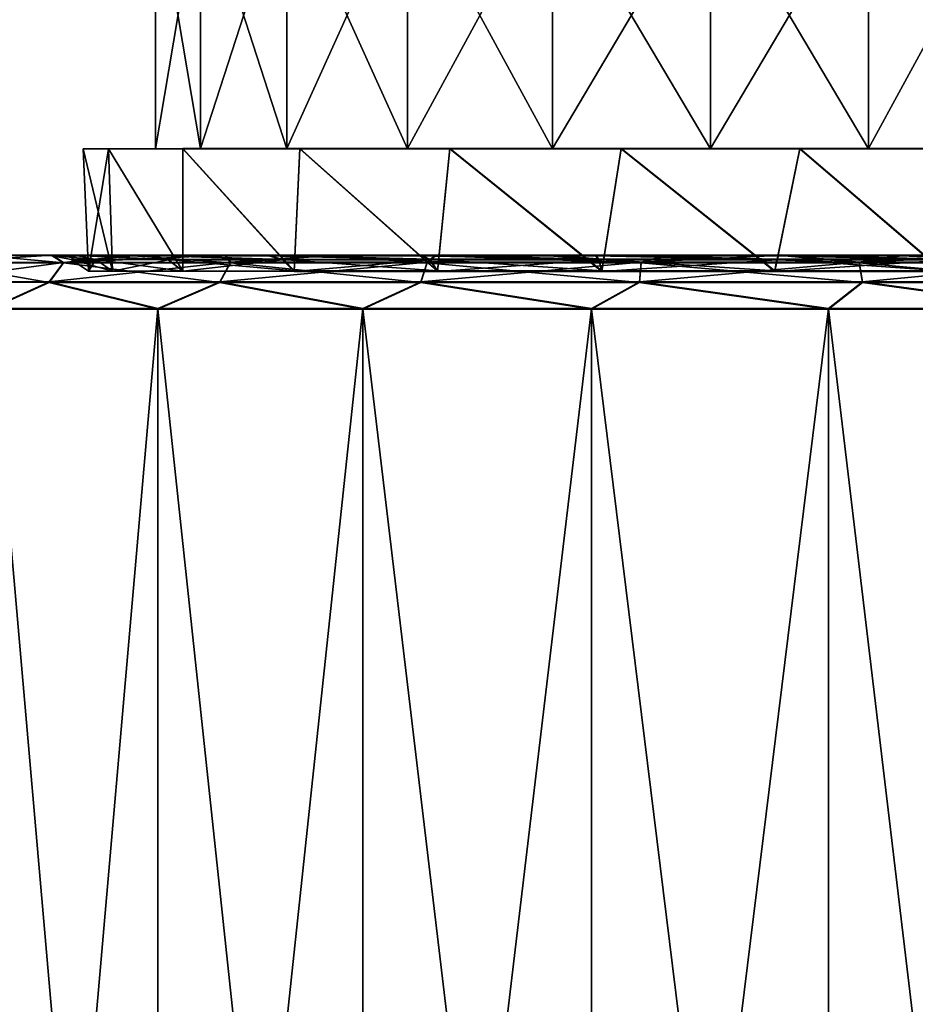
# Model space of a CAD drawing. Header units: millimetres. Extents: x -144 to 364, y -408 to 1133.
# Tile 208 of 256: x 45 to 61, y 388 to 406. Entities that reach past the tile are written whole.
import ezdxf

# ---------------------------------------------------------------- set-up
doc = ezdxf.new("R2010")
doc.units = ezdxf.units.MM
doc.header["$LTSCALE"] = 41.718519
for name, color, linetype in [('442', 7, 'CONTINUOUS'), ('443', 7, 'CONTINUOUS'), ('449', 7, 'CONTINUOUS'), ('452', 7, 'CONTINUOUS'), ('616', 7, 'CONTINUOUS'), ('617', 7, 'CONTINUOUS'), ('618', 7, 'CONTINUOUS'), ('655', 7, 'CONTINUOUS'), ('658', 7, 'CONTINUOUS')]:
    doc.layers.add(name, color=color, linetype=linetype)

msp = doc.modelspace()

# ---------------------------------------------------------------- linework, layer by layer
at = {"layer": '442', "color": 7, "linetype": 'CONTINUOUS', "true_color": 0xaaaaaa}
for points in [[(45.098, 402, 0.008), (45.576, 402.001, -3.397), (41.457, 402, 0.008), (45.098, 402, 0.008)], [(41.457, 402, 0.008), (45.576, 402.001, -3.397), (41.609, 402.001, -2.196), (41.457, 402, 0.008)], [(41.609, 401.999, 2.211), (45.098, 402, 0.008), (41.457, 402, 0.008), (41.609, 401.999, 2.211)], [(41.609, 402.001, -2.196), (45.576, 402.001, -3.397), (42.063, 402.002, -4.357), (41.609, 402.001, -2.196)], [(45.576, 401.999, 3.412), (45.098, 402, 0.008), (41.609, 401.999, 2.211), (45.576, 401.999, 3.412)], [(42.063, 401.998, 4.372), (45.576, 401.999, 3.412), (41.609, 401.999, 2.211), (42.063, 401.998, 4.372)], [(45.576, 402.001, -3.397), (46.974, 402.003, -6.538), (42.063, 402.002, -4.357), (45.576, 402.001, -3.397)], [(42.063, 402.002, -4.357), (46.974, 402.003, -6.538), (42.811, 402.003, -6.435), (42.063, 402.002, -4.357)], [(42.811, 401.997, 6.45), (45.576, 401.999, 3.412), (42.063, 401.998, 4.372), (42.811, 401.997, 6.45)], [(42.811, 402.003, -6.435), (46.974, 402.003, -6.538), (43.838, 402.003, -8.39), (42.811, 402.003, -6.435)], [(46.974, 401.997, 6.553), (45.576, 401.999, 3.412), (42.811, 401.997, 6.45), (46.974, 401.997, 6.553)], [(43.838, 401.997, 8.405), (46.974, 401.997, 6.553), (42.811, 401.997, 6.45), (43.838, 401.997, 8.405)], [(46.974, 402.003, -6.538), (49.182, 402.004, -9.173), (43.838, 402.003, -8.39), (46.974, 402.003, -6.538)], [(43.838, 402.003, -8.39), (49.182, 402.004, -9.173), (45.124, 402.004, -10.185), (43.838, 402.003, -8.39)], [(49.182, 401.996, 9.188), (46.974, 401.997, 6.553), (43.838, 401.997, 8.405), (49.182, 401.996, 9.188)], [(45.124, 401.996, 10.2), (49.182, 401.996, 9.188), (43.838, 401.997, 8.405), (45.124, 401.996, 10.2)], [(45.124, 402.004, -10.185), (52.031, 402.004, -11.097), (46.645, 402.005, -11.786), (45.124, 402.004, -10.185)], [(49.182, 402.004, -9.173), (52.031, 402.004, -11.097), (45.124, 402.004, -10.185), (49.182, 402.004, -9.173)], [(52.031, 401.996, 11.112), (49.182, 401.996, 9.188), (45.124, 401.996, 10.2), (52.031, 401.996, 11.112)], [(46.645, 401.995, 11.801), (52.031, 401.996, 11.112), (45.124, 401.996, 10.2), (46.645, 401.995, 11.801)], [(52.031, 402.004, -11.097), (55.3, 402.005, -12.162), (46.645, 402.005, -11.786), (52.031, 402.004, -11.097)], [(46.645, 402.005, -11.786), (55.3, 402.005, -12.162), (67.003, 402.005, -12.832), (46.645, 402.005, -11.786)], [(48.372, 402.005, -13.163), (46.645, 402.005, -11.786), (67.003, 402.005, -12.832), (48.372, 402.005, -13.163)], [(55.3, 401.995, 12.177), (52.031, 401.996, 11.112), (46.645, 401.995, 11.801), (55.3, 401.995, 12.177)], [(48.372, 401.995, 13.178), (55.3, 401.995, 12.177), (46.645, 401.995, 11.801), (48.372, 401.995, 13.178)], [(50.272, 402.006, -14.288), (48.372, 402.005, -13.163), (65.144, 402.006, -14.025), (50.272, 402.006, -14.288)], [(65.144, 402.006, -14.025), (48.372, 402.005, -13.163), (67.003, 402.005, -12.832), (65.144, 402.006, -14.025)], [(58.736, 401.995, 12.3), (55.3, 401.995, 12.177), (48.372, 401.995, 13.178), (58.736, 401.995, 12.3)], [(67.003, 401.995, 12.847), (58.736, 401.995, 12.3), (48.372, 401.995, 13.178), (67.003, 401.995, 12.847)], [(65.144, 401.994, 14.04), (67.003, 401.995, 12.847), (48.372, 401.995, 13.178), (65.144, 401.994, 14.04)], [(50.272, 401.994, 14.303), (65.144, 401.994, 14.04), (48.372, 401.995, 13.178), (50.272, 401.994, 14.303)], [(52.308, 402.006, -15.142), (50.272, 402.006, -14.288), (63.139, 402.006, -14.949), (52.308, 402.006, -15.142)], [(63.139, 402.006, -14.949), (50.272, 402.006, -14.288), (65.144, 402.006, -14.025), (63.139, 402.006, -14.949)], [(63.139, 401.994, 14.965), (65.144, 401.994, 14.04), (50.272, 401.994, 14.303), (63.139, 401.994, 14.965)], [(52.308, 401.994, 15.157), (63.139, 401.994, 14.965), (50.272, 401.994, 14.303), (52.308, 401.994, 15.157)], [(54.443, 402.006, -15.706), (52.308, 402.006, -15.142), (61.025, 402.006, -15.589), (54.443, 402.006, -15.706)], [(61.025, 402.006, -15.589), (52.308, 402.006, -15.142), (63.139, 402.006, -14.949), (61.025, 402.006, -15.589)], [(61.025, 401.994, 15.604), (63.139, 401.994, 14.965), (52.308, 401.994, 15.157), (61.025, 401.994, 15.604)], [(54.443, 401.994, 15.721), (61.025, 401.994, 15.604), (52.308, 401.994, 15.157), (54.443, 401.994, 15.721)], [(56.636, 402.006, -15.971), (54.443, 402.006, -15.706), (58.844, 402.006, -15.932), (56.636, 402.006, -15.971)], [(58.844, 402.006, -15.932), (54.443, 402.006, -15.706), (61.025, 402.006, -15.589), (58.844, 402.006, -15.932)], [(58.844, 401.994, 15.947), (61.025, 401.994, 15.604), (54.443, 401.994, 15.721), (58.844, 401.994, 15.947)], [(56.636, 401.994, 15.986), (58.844, 401.994, 15.947), (54.443, 401.994, 15.721), (56.636, 401.994, 15.986)], [(55.3, 402.005, -12.162), (58.736, 402.005, -12.285), (67.003, 402.005, -12.832), (55.3, 402.005, -12.162)], [(58.736, 402.005, -12.285), (62.073, 402.005, -11.457), (67.003, 402.005, -12.832), (58.736, 402.005, -12.285)], [(62.073, 401.995, 11.472), (58.736, 401.995, 12.3), (68.68, 401.995, 11.411), (62.073, 401.995, 11.472)], [(68.68, 401.995, 11.411), (58.736, 401.995, 12.3), (67.003, 401.995, 12.847), (68.68, 401.995, 11.411)]]:
    msp.add_3dface(points, dxfattribs=at)
at = {"layer": '443', "color": 7, "linetype": 'CONTINUOUS', "true_color": 0xaaaaaa}
for points in [[(47.104, 365.005, -13.491), (43.968, 365.004, -10.353), (47.104, 401.005, -13.477), (47.104, 365.005, -13.491)], [(47.104, 401.005, -13.477), (43.968, 365.004, -10.353), (43.968, 401.004, -10.339), (47.104, 401.005, -13.477)], [(43.968, 364.996, 10.339), (47.104, 364.995, 13.477), (43.968, 400.996, 10.353), (43.968, 364.996, 10.339)], [(43.968, 400.996, 10.353), (47.104, 364.995, 13.477), (47.104, 400.995, 13.491), (43.968, 400.996, 10.353)], [(50.945, 365.006, -15.711), (47.104, 365.005, -13.491), (50.945, 401.006, -15.696), (50.945, 365.006, -15.711)], [(50.945, 401.006, -15.696), (47.104, 365.005, -13.491), (47.104, 401.005, -13.477), (50.945, 401.006, -15.696)], [(47.104, 364.995, 13.477), (50.945, 364.994, 15.696), (47.104, 400.995, 13.491), (47.104, 364.995, 13.477)], [(47.104, 400.995, 13.491), (50.945, 364.994, 15.696), (50.945, 400.994, 15.711), (47.104, 400.995, 13.491)], [(55.23, 365.007, -16.861), (50.945, 365.006, -15.711), (55.23, 401.007, -16.846), (55.23, 365.007, -16.861)], [(55.23, 401.007, -16.846), (50.945, 365.006, -15.711), (50.945, 401.006, -15.696), (55.23, 401.007, -16.846)], [(50.945, 364.994, 15.696), (55.23, 364.993, 16.846), (50.945, 400.994, 15.711), (50.945, 364.994, 15.696)], [(50.945, 400.994, 15.711), (55.23, 364.993, 16.846), (55.23, 400.993, 16.861), (50.945, 400.994, 15.711)], [(59.667, 365.007, -16.863), (55.23, 365.007, -16.861), (59.667, 401.007, -16.849), (59.667, 365.007, -16.863)], [(59.667, 401.007, -16.849), (55.23, 365.007, -16.861), (55.23, 401.007, -16.846), (59.667, 401.007, -16.849)], [(55.23, 364.993, 16.846), (59.667, 364.993, 16.849), (55.23, 400.993, 16.861), (55.23, 364.993, 16.846)], [(55.23, 400.993, 16.861), (59.667, 364.993, 16.849), (59.667, 400.993, 16.863), (55.23, 400.993, 16.861)], [(63.953, 401.006, -15.703), (59.667, 365.007, -16.863), (59.667, 401.007, -16.849), (63.953, 401.006, -15.703)], [(63.953, 365.006, -15.717), (59.667, 365.007, -16.863), (63.953, 401.006, -15.703), (63.953, 365.006, -15.717)], [(59.667, 400.993, 16.863), (63.953, 364.994, 15.703), (63.953, 400.994, 15.717), (59.667, 400.993, 16.863)], [(59.667, 364.993, 16.849), (63.953, 364.994, 15.703), (59.667, 400.993, 16.863), (59.667, 364.993, 16.849)]]:
    msp.add_3dface(points, dxfattribs=at)
at = {"layer": '449', "color": 7, "linetype": 'CONTINUOUS', "true_color": 0xaaaaaa}
for points in [[(43.838, 402.003, -8.39), (45.124, 402.004, -10.185), (42.955, 401.869, -7.863), (43.838, 402.003, -8.39)], [(42.955, 401.869, -7.863), (45.124, 402.004, -10.185), (45.338, 401.871, -11.19), (42.955, 401.869, -7.863)], [(45.338, 401.862, 11.205), (43.838, 401.997, 8.405), (42.955, 401.863, 7.878), (45.338, 401.862, 11.205)], [(45.124, 401.996, 10.2), (43.838, 401.997, 8.405), (45.338, 401.862, 11.205), (45.124, 401.996, 10.2)], [(45.124, 402.004, -10.185), (46.645, 402.005, -11.786), (45.338, 401.871, -11.19), (45.124, 402.004, -10.185)], [(46.645, 401.995, 11.801), (45.124, 401.996, 10.2), (45.338, 401.862, 11.205), (46.645, 401.995, 11.801)], [(46.645, 402.005, -11.786), (48.372, 402.005, -13.163), (45.338, 401.871, -11.19), (46.645, 402.005, -11.786)], [(45.338, 401.871, -11.19), (48.372, 402.005, -13.163), (48.466, 401.872, -13.827), (45.338, 401.871, -11.19)], [(48.466, 401.861, 13.842), (46.645, 401.995, 11.801), (45.338, 401.862, 11.205), (48.466, 401.861, 13.842)], [(48.372, 401.995, 13.178), (46.645, 401.995, 11.801), (48.466, 401.861, 13.842), (48.372, 401.995, 13.178)], [(48.372, 402.005, -13.163), (50.272, 402.006, -14.288), (48.466, 401.872, -13.827), (48.372, 402.005, -13.163)], [(50.272, 401.994, 14.303), (48.372, 401.995, 13.178), (48.466, 401.861, 13.842), (50.272, 401.994, 14.303)], [(48.466, 401.872, -13.827), (50.272, 402.006, -14.288), (52.147, 401.873, -15.614), (48.466, 401.872, -13.827)], [(52.147, 401.86, 15.629), (50.272, 401.994, 14.303), (48.466, 401.861, 13.842), (52.147, 401.86, 15.629)], [(50.272, 402.006, -14.288), (52.308, 402.006, -15.142), (52.147, 401.873, -15.614), (50.272, 402.006, -14.288)], [(52.308, 401.994, 15.157), (50.272, 401.994, 14.303), (52.147, 401.86, 15.629), (52.308, 401.994, 15.157)], [(52.308, 402.006, -15.142), (54.443, 402.006, -15.706), (52.147, 401.873, -15.614), (52.308, 402.006, -15.142)], [(52.147, 401.873, -15.614), (54.443, 402.006, -15.706), (56.155, 401.873, -16.441), (52.147, 401.873, -15.614)], [(56.155, 401.86, 16.456), (52.308, 401.994, 15.157), (52.147, 401.86, 15.629), (56.155, 401.86, 16.456)], [(54.443, 401.994, 15.721), (52.308, 401.994, 15.157), (56.155, 401.86, 16.456), (54.443, 401.994, 15.721)], [(54.443, 402.006, -15.706), (56.636, 402.006, -15.971), (56.155, 401.873, -16.441), (54.443, 402.006, -15.706)], [(56.636, 401.994, 15.986), (54.443, 401.994, 15.721), (56.155, 401.86, 16.456), (56.636, 401.994, 15.986)], [(56.636, 402.006, -15.971), (58.844, 402.006, -15.932), (56.155, 401.873, -16.441), (56.636, 402.006, -15.971)], [(56.155, 401.873, -16.441), (58.844, 402.006, -15.932), (60.242, 401.873, -16.255), (56.155, 401.873, -16.441)], [(60.242, 401.86, 16.27), (56.636, 401.994, 15.986), (56.155, 401.86, 16.456), (60.242, 401.86, 16.27)], [(58.844, 401.994, 15.947), (56.636, 401.994, 15.986), (60.242, 401.86, 16.27), (58.844, 401.994, 15.947)], [(58.844, 402.006, -15.932), (61.025, 402.006, -15.589), (60.242, 401.873, -16.255), (58.844, 402.006, -15.932)], [(61.025, 401.994, 15.604), (58.844, 401.994, 15.947), (60.242, 401.86, 16.27), (61.025, 401.994, 15.604)], [(61.025, 402.006, -15.589), (63.139, 402.006, -14.949), (60.242, 401.873, -16.255), (61.025, 402.006, -15.589)], [(60.242, 401.873, -16.255), (63.139, 402.006, -14.949), (64.158, 401.872, -15.07), (60.242, 401.873, -16.255)], [(64.158, 401.86, 15.085), (61.025, 401.994, 15.604), (60.242, 401.86, 16.27), (64.158, 401.86, 15.085)], [(63.139, 401.994, 14.965), (61.025, 401.994, 15.604), (64.158, 401.86, 15.085), (63.139, 401.994, 14.965)], [(42.955, 401.869, -7.863), (45.338, 401.871, -11.19), (42.633, 401.503, -8.038), (42.955, 401.869, -7.863)], [(42.633, 401.503, -8.038), (45.338, 401.871, -11.19), (45.069, 401.505, -11.438), (42.633, 401.503, -8.038)], [(45.069, 401.495, 11.453), (42.955, 401.863, 7.878), (42.633, 401.497, 8.053), (45.069, 401.495, 11.453)], [(45.338, 401.862, 11.205), (42.955, 401.863, 7.878), (45.069, 401.495, 11.453), (45.338, 401.862, 11.205)], [(45.338, 401.871, -11.19), (48.466, 401.872, -13.827), (45.069, 401.505, -11.438), (45.338, 401.871, -11.19)], [(45.069, 401.505, -11.438), (48.466, 401.872, -13.827), (48.266, 401.506, -14.135), (45.069, 401.505, -11.438)], [(48.266, 401.494, 14.15), (45.338, 401.862, 11.205), (45.069, 401.495, 11.453), (48.266, 401.494, 14.15)], [(48.466, 401.861, 13.842), (45.338, 401.862, 11.205), (48.266, 401.494, 14.15), (48.466, 401.861, 13.842)], [(48.466, 401.872, -13.827), (52.147, 401.873, -15.614), (48.266, 401.506, -14.135), (48.466, 401.872, -13.827)], [(48.266, 401.506, -14.135), (52.147, 401.873, -15.614), (52.029, 401.506, -15.961), (48.266, 401.506, -14.135)], [(52.029, 401.494, 15.976), (48.466, 401.861, 13.842), (48.266, 401.494, 14.15), (52.029, 401.494, 15.976)], [(52.147, 401.86, 15.629), (48.466, 401.861, 13.842), (52.029, 401.494, 15.976), (52.147, 401.86, 15.629)], [(52.147, 401.873, -15.614), (56.155, 401.873, -16.441), (52.029, 401.506, -15.961), (52.147, 401.873, -15.614)], [(52.029, 401.506, -15.961), (56.155, 401.873, -16.441), (56.126, 401.507, -16.806), (52.029, 401.506, -15.961)], [(56.126, 401.493, 16.821), (52.147, 401.86, 15.629), (52.029, 401.494, 15.976), (56.126, 401.493, 16.821)], [(56.155, 401.86, 16.456), (52.147, 401.86, 15.629), (56.126, 401.493, 16.821), (56.155, 401.86, 16.456)], [(56.155, 401.873, -16.441), (60.242, 401.873, -16.255), (56.126, 401.507, -16.806), (56.155, 401.873, -16.441)], [(56.126, 401.507, -16.806), (60.242, 401.873, -16.255), (60.304, 401.507, -16.617), (56.126, 401.507, -16.806)], [(60.304, 401.493, 16.631), (56.155, 401.86, 16.456), (56.126, 401.493, 16.821), (60.304, 401.493, 16.631)], [(60.242, 401.86, 16.27), (56.155, 401.86, 16.456), (60.304, 401.493, 16.631), (60.242, 401.86, 16.27)], [(60.242, 401.873, -16.255), (64.158, 401.872, -15.07), (60.304, 401.507, -16.617), (60.242, 401.873, -16.255)], [(64.158, 401.86, 15.085), (60.242, 401.86, 16.27), (64.307, 401.494, 15.419), (64.158, 401.86, 15.085)], [(64.307, 401.494, 15.419), (60.242, 401.86, 16.27), (60.304, 401.493, 16.631), (64.307, 401.494, 15.419)], [(60.304, 401.507, -16.617), (64.158, 401.872, -15.07), (64.307, 401.506, -15.405), (60.304, 401.507, -16.617)], [(43.968, 401.004, -10.339), (42.633, 401.503, -8.038), (45.069, 401.505, -11.438), (43.968, 401.004, -10.339)], [(43.968, 400.996, 10.353), (45.069, 401.495, 11.453), (42.633, 401.497, 8.053), (43.968, 400.996, 10.353)], [(47.104, 401.005, -13.477), (43.968, 401.004, -10.339), (45.069, 401.505, -11.438), (47.104, 401.005, -13.477)], [(43.968, 400.996, 10.353), (47.104, 400.995, 13.491), (45.069, 401.495, 11.453), (43.968, 400.996, 10.353)], [(47.104, 401.005, -13.477), (45.069, 401.505, -11.438), (48.266, 401.506, -14.135), (47.104, 401.005, -13.477)], [(47.104, 400.995, 13.491), (48.266, 401.494, 14.15), (45.069, 401.495, 11.453), (47.104, 400.995, 13.491)], [(50.945, 401.006, -15.696), (47.104, 401.005, -13.477), (48.266, 401.506, -14.135), (50.945, 401.006, -15.696)], [(47.104, 400.995, 13.491), (50.945, 400.994, 15.711), (48.266, 401.494, 14.15), (47.104, 400.995, 13.491)], [(50.945, 401.006, -15.696), (48.266, 401.506, -14.135), (52.029, 401.506, -15.961), (50.945, 401.006, -15.696)], [(50.945, 400.994, 15.711), (52.029, 401.494, 15.976), (48.266, 401.494, 14.15), (50.945, 400.994, 15.711)], [(55.23, 401.007, -16.846), (50.945, 401.006, -15.696), (52.029, 401.506, -15.961), (55.23, 401.007, -16.846)], [(50.945, 400.994, 15.711), (55.23, 400.993, 16.861), (52.029, 401.494, 15.976), (50.945, 400.994, 15.711)], [(55.23, 401.007, -16.846), (52.029, 401.506, -15.961), (56.126, 401.507, -16.806), (55.23, 401.007, -16.846)], [(55.23, 400.993, 16.861), (56.126, 401.493, 16.821), (52.029, 401.494, 15.976), (55.23, 400.993, 16.861)], [(59.667, 401.007, -16.849), (55.23, 401.007, -16.846), (56.126, 401.507, -16.806), (59.667, 401.007, -16.849)], [(55.23, 400.993, 16.861), (59.667, 400.993, 16.863), (56.126, 401.493, 16.821), (55.23, 400.993, 16.861)], [(59.667, 401.007, -16.849), (56.126, 401.507, -16.806), (60.304, 401.507, -16.617), (59.667, 401.007, -16.849)], [(59.667, 400.993, 16.863), (60.304, 401.493, 16.631), (56.126, 401.493, 16.821), (59.667, 400.993, 16.863)], [(63.953, 401.006, -15.703), (59.667, 401.007, -16.849), (60.304, 401.507, -16.617), (63.953, 401.006, -15.703)], [(59.667, 400.993, 16.863), (63.953, 400.994, 15.717), (60.304, 401.493, 16.631), (59.667, 400.993, 16.863)], [(63.953, 401.006, -15.703), (60.304, 401.507, -16.617), (64.307, 401.506, -15.405), (63.953, 401.006, -15.703)], [(63.953, 400.994, 15.717), (64.307, 401.494, 15.419), (60.304, 401.493, 16.631), (63.953, 400.994, 15.717)]]:
    msp.add_3dface(points, dxfattribs=at)
at = {"layer": '452', "color": 7, "linetype": 'CONTINUOUS', "true_color": 0xaaaaaa}
for points in [[(45.576, 402.001, -3.397), (45.098, 402, 0.008), (45.945, 401.925, -3.291), (45.576, 402.001, -3.397)], [(45.098, 402, 0.008), (45.576, 401.999, 3.412), (45.482, 401.923, 0.008), (45.098, 402, 0.008)], [(45.098, 402, 0.008), (45.482, 401.923, 0.008), (45.945, 401.925, -3.291), (45.098, 402, 0.008)], [(45.576, 401.999, 3.412), (45.945, 401.922, 3.306), (45.482, 401.923, 0.008), (45.576, 401.999, 3.412)], [(46.974, 402.003, -6.538), (45.576, 402.001, -3.397), (47.299, 401.926, -6.335), (46.974, 402.003, -6.538)], [(45.576, 402.001, -3.397), (45.945, 401.925, -3.291), (47.299, 401.926, -6.335), (45.576, 402.001, -3.397)], [(45.576, 401.999, 3.412), (46.974, 401.997, 6.553), (47.299, 401.921, 6.35), (45.576, 401.999, 3.412)], [(45.576, 401.999, 3.412), (47.299, 401.921, 6.35), (45.945, 401.922, 3.306), (45.576, 401.999, 3.412)], [(49.182, 402.004, -9.173), (46.974, 402.003, -6.538), (49.439, 401.927, -8.887), (49.182, 402.004, -9.173)], [(46.974, 402.003, -6.538), (47.299, 401.926, -6.335), (49.439, 401.927, -8.887), (46.974, 402.003, -6.538)], [(46.974, 401.997, 6.553), (49.182, 401.996, 9.188), (49.439, 401.92, 8.902), (46.974, 401.997, 6.553)], [(46.974, 401.997, 6.553), (49.439, 401.92, 8.902), (47.299, 401.921, 6.35), (46.974, 401.997, 6.553)], [(52.031, 402.004, -11.097), (49.182, 402.004, -9.173), (52.199, 401.928, -10.752), (52.031, 402.004, -11.097)], [(49.182, 402.004, -9.173), (49.439, 401.927, -8.887), (52.199, 401.928, -10.752), (49.182, 402.004, -9.173)], [(49.182, 401.996, 9.188), (52.031, 401.996, 11.112), (52.199, 401.919, 10.767), (49.182, 401.996, 9.188)], [(49.182, 401.996, 9.188), (52.199, 401.919, 10.767), (49.439, 401.92, 8.902), (49.182, 401.996, 9.188)], [(55.3, 402.005, -12.162), (52.031, 402.004, -11.097), (55.367, 401.928, -11.784), (55.3, 402.005, -12.162)], [(52.031, 402.004, -11.097), (52.199, 401.928, -10.752), (55.367, 401.928, -11.784), (52.031, 402.004, -11.097)], [(52.031, 401.996, 11.112), (55.3, 401.995, 12.177), (55.367, 401.919, 11.799), (52.031, 401.996, 11.112)], [(52.031, 401.996, 11.112), (55.367, 401.919, 11.799), (52.199, 401.919, 10.767), (52.031, 401.996, 11.112)], [(58.736, 402.005, -12.285), (55.3, 402.005, -12.162), (58.696, 401.928, -11.903), (58.736, 402.005, -12.285)], [(55.3, 402.005, -12.162), (55.367, 401.928, -11.784), (58.696, 401.928, -11.903), (55.3, 402.005, -12.162)], [(55.3, 401.995, 12.177), (58.736, 401.995, 12.3), (58.696, 401.919, 11.918), (55.3, 401.995, 12.177)], [(55.3, 401.995, 12.177), (58.696, 401.919, 11.918), (55.367, 401.919, 11.799), (55.3, 401.995, 12.177)], [(58.736, 402.005, -12.285), (58.696, 401.928, -11.903), (61.929, 401.928, -11.101), (58.736, 402.005, -12.285)], [(58.736, 401.995, 12.3), (61.929, 401.919, 11.116), (58.696, 401.919, 11.918), (58.736, 401.995, 12.3)], [(62.073, 402.005, -11.457), (58.736, 402.005, -12.285), (61.929, 401.928, -11.101), (62.073, 402.005, -11.457)], [(58.736, 401.995, 12.3), (62.073, 401.995, 11.472), (61.929, 401.919, 11.116), (58.736, 401.995, 12.3)], [(45.945, 401.925, -3.291), (45.482, 401.923, 0.008), (46.257, 401.707, -3.202), (45.945, 401.925, -3.291)], [(45.945, 401.922, 3.306), (45.807, 401.705, 0.007), (45.482, 401.923, 0.008), (45.945, 401.922, 3.306)], [(45.482, 401.923, 0.008), (45.807, 401.705, 0.007), (46.257, 401.707, -3.202), (45.482, 401.923, 0.008)], [(46.257, 401.704, 3.217), (45.807, 401.705, 0.007), (45.945, 401.922, 3.306), (46.257, 401.704, 3.217)], [(47.299, 401.926, -6.335), (45.945, 401.925, -3.291), (47.575, 401.708, -6.163), (47.299, 401.926, -6.335)], [(47.575, 401.708, -6.163), (45.945, 401.925, -3.291), (46.257, 401.707, -3.202), (47.575, 401.708, -6.163)], [(47.299, 401.921, 6.35), (46.257, 401.704, 3.217), (45.945, 401.922, 3.306), (47.299, 401.921, 6.35)], [(47.575, 401.703, 6.178), (46.257, 401.704, 3.217), (47.299, 401.921, 6.35), (47.575, 401.703, 6.178)], [(49.439, 401.927, -8.887), (47.299, 401.926, -6.335), (49.657, 401.709, -8.646), (49.439, 401.927, -8.887)], [(49.657, 401.709, -8.646), (47.299, 401.926, -6.335), (47.575, 401.708, -6.163), (49.657, 401.709, -8.646)], [(49.439, 401.92, 8.902), (47.575, 401.703, 6.178), (47.299, 401.921, 6.35), (49.439, 401.92, 8.902)], [(49.657, 401.702, 8.661), (47.575, 401.703, 6.178), (49.439, 401.92, 8.902), (49.657, 401.702, 8.661)], [(52.199, 401.928, -10.752), (49.439, 401.927, -8.887), (52.342, 401.71, -10.46), (52.199, 401.928, -10.752)], [(52.342, 401.71, -10.46), (49.439, 401.927, -8.887), (49.657, 401.709, -8.646), (52.342, 401.71, -10.46)], [(52.199, 401.919, 10.767), (49.657, 401.702, 8.661), (49.439, 401.92, 8.902), (52.199, 401.919, 10.767)], [(52.342, 401.701, 10.475), (49.657, 401.702, 8.661), (52.199, 401.919, 10.767), (52.342, 401.701, 10.475)], [(55.367, 401.928, -11.784), (52.199, 401.928, -10.752), (55.423, 401.71, -11.464), (55.367, 401.928, -11.784)], [(55.423, 401.71, -11.464), (52.199, 401.928, -10.752), (52.342, 401.71, -10.46), (55.423, 401.71, -11.464)], [(55.367, 401.919, 11.799), (52.342, 401.701, 10.475), (52.199, 401.919, 10.767), (55.367, 401.919, 11.799)], [(55.423, 401.701, 11.479), (52.342, 401.701, 10.475), (55.367, 401.919, 11.799), (55.423, 401.701, 11.479)], [(58.696, 401.928, -11.903), (55.367, 401.928, -11.784), (58.662, 401.71, -11.58), (58.696, 401.928, -11.903)], [(58.662, 401.71, -11.58), (55.367, 401.928, -11.784), (55.423, 401.71, -11.464), (58.662, 401.71, -11.58)], [(58.696, 401.919, 11.918), (55.423, 401.701, 11.479), (55.367, 401.919, 11.799), (58.696, 401.919, 11.918)], [(58.662, 401.701, 11.595), (55.423, 401.701, 11.479), (58.696, 401.919, 11.918), (58.662, 401.701, 11.595)], [(61.807, 401.71, -10.8), (58.696, 401.928, -11.903), (58.662, 401.71, -11.58), (61.807, 401.71, -10.8)], [(61.807, 401.701, 10.815), (58.662, 401.701, 11.595), (61.929, 401.919, 11.116), (61.807, 401.701, 10.815)], [(61.929, 401.919, 11.116), (58.662, 401.701, 11.595), (58.696, 401.919, 11.918), (61.929, 401.919, 11.116)], [(61.929, 401.928, -11.101), (58.696, 401.928, -11.903), (61.807, 401.71, -10.8), (61.929, 401.928, -11.101)]]:
    msp.add_3dface(points, dxfattribs=at)
at = {"layer": '616', "color": 7, "linetype": 'CONTINUOUS', "true_color": 0xaaaaaa}
for points in [[(46.183, 404.001, -3.302), (45.807, 401.705, 0.007), (45.707, 404, 0.008), (46.183, 404.001, -3.302)], [(46.257, 401.707, -3.202), (45.807, 401.705, 0.007), (46.183, 404.001, -3.302), (46.257, 401.707, -3.202)], [(47.572, 404.003, -6.344), (47.575, 401.708, -6.163), (46.183, 404.001, -3.302), (47.572, 404.003, -6.344)], [(47.575, 401.708, -6.163), (46.257, 401.707, -3.202), (46.183, 404.001, -3.302), (47.575, 401.708, -6.163)], [(49.762, 404.004, -8.872), (49.657, 401.709, -8.646), (47.572, 404.003, -6.344), (49.762, 404.004, -8.872)], [(49.657, 401.709, -8.646), (47.575, 401.708, -6.163), (47.572, 404.003, -6.344), (49.657, 401.709, -8.646)], [(52.342, 401.71, -10.46), (49.657, 401.709, -8.646), (49.762, 404.004, -8.872), (52.342, 401.71, -10.46)], [(52.576, 404.004, -10.68), (52.342, 401.71, -10.46), (49.762, 404.004, -8.872), (52.576, 404.004, -10.68)], [(55.423, 401.71, -11.464), (52.342, 401.71, -10.46), (52.576, 404.004, -10.68), (55.423, 401.71, -11.464)], [(55.785, 404.005, -11.622), (55.423, 401.71, -11.464), (52.576, 404.004, -10.68), (55.785, 404.005, -11.622)], [(58.662, 401.71, -11.58), (55.423, 401.71, -11.464), (55.785, 404.005, -11.622), (58.662, 401.71, -11.58)], [(59.129, 404.005, -11.622), (58.662, 401.71, -11.58), (55.785, 404.005, -11.622), (59.129, 404.005, -11.622)], [(61.807, 401.71, -10.8), (58.662, 401.71, -11.58), (59.129, 404.005, -11.622), (61.807, 401.71, -10.8)], [(62.338, 404.004, -10.68), (61.807, 401.71, -10.8), (59.129, 404.005, -11.622), (62.338, 404.004, -10.68)]]:
    msp.add_3dface(points, dxfattribs=at)
at = {"layer": '617', "color": 7, "linetype": 'CONTINUOUS', "true_color": 0xaaaaaa}
for points in [[(46.183, 404.001, -3.302), (45.707, 404, 0.008), (47.064, 404.001, -1.486), (46.183, 404.001, -3.302)], [(47.064, 404.001, -1.486), (45.707, 404, 0.008), (47.064, 403.999, 1.503), (47.064, 404.001, -1.486)], [(45.707, 404, 0.008), (46.183, 403.999, 3.319), (47.064, 403.999, 1.503), (45.707, 404, 0.008)], [(47.572, 404.003, -6.344), (46.183, 404.001, -3.302), (47.906, 404.002, -4.354), (47.572, 404.003, -6.344)], [(47.906, 404.002, -4.354), (46.183, 404.001, -3.302), (47.064, 404.001, -1.486), (47.906, 404.002, -4.354)], [(46.183, 403.999, 3.319), (47.572, 403.997, 6.361), (47.906, 403.998, 4.37), (46.183, 403.999, 3.319)], [(47.064, 403.999, 1.503), (46.183, 403.999, 3.319), (47.906, 403.998, 4.37), (47.064, 403.999, 1.503)], [(49.762, 404.004, -8.872), (47.572, 404.003, -6.344), (51.78, 404.004, -8.825), (49.762, 404.004, -8.872)], [(51.78, 404.004, -8.825), (47.572, 404.003, -6.344), (49.521, 404.003, -6.868), (51.78, 404.004, -8.825)], [(49.521, 404.003, -6.868), (47.572, 404.003, -6.344), (47.906, 404.002, -4.354), (49.521, 404.003, -6.868)], [(47.906, 403.998, 4.37), (47.572, 403.997, 6.361), (49.521, 403.997, 6.884), (47.906, 403.998, 4.37)], [(47.572, 403.997, 6.361), (49.762, 403.996, 8.888), (49.521, 403.997, 6.884), (47.572, 403.997, 6.361)], [(49.521, 403.997, 6.884), (49.762, 403.996, 8.888), (51.78, 403.996, 8.842), (49.521, 403.997, 6.884)], [(52.576, 404.004, -10.68), (49.762, 404.004, -8.872), (54.499, 404.004, -10.066), (52.576, 404.004, -10.68)], [(54.499, 404.004, -10.066), (49.762, 404.004, -8.872), (51.78, 404.004, -8.825), (54.499, 404.004, -10.066)], [(49.762, 403.996, 8.888), (52.576, 403.996, 10.697), (54.499, 403.996, 10.083), (49.762, 403.996, 8.888)], [(51.78, 403.996, 8.842), (49.762, 403.996, 8.888), (54.499, 403.996, 10.083), (51.78, 403.996, 8.842)], [(62.338, 404.004, -10.68), (59.129, 404.005, -11.622), (52.576, 404.004, -10.68), (62.338, 404.004, -10.68)], [(59.129, 404.005, -11.622), (55.785, 404.005, -11.622), (52.576, 404.004, -10.68), (59.129, 404.005, -11.622)], [(62.338, 404.004, -10.68), (52.576, 404.004, -10.68), (57.457, 404.004, -10.492), (62.338, 404.004, -10.68)], [(57.457, 404.004, -10.492), (52.576, 404.004, -10.68), (54.499, 404.004, -10.066), (57.457, 404.004, -10.492)], [(55.785, 403.995, 11.639), (62.338, 403.996, 10.697), (52.576, 403.996, 10.697), (55.785, 403.995, 11.639)], [(52.576, 403.996, 10.697), (62.338, 403.996, 10.697), (57.457, 403.996, 10.508), (52.576, 403.996, 10.697)], [(52.576, 403.996, 10.697), (57.457, 403.996, 10.508), (54.499, 403.996, 10.083), (52.576, 403.996, 10.697)], [(59.129, 403.995, 11.639), (62.338, 403.996, 10.697), (55.785, 403.995, 11.639), (59.129, 403.995, 11.639)], [(60.415, 404.004, -10.066), (62.338, 404.004, -10.68), (57.457, 404.004, -10.492), (60.415, 404.004, -10.066)], [(57.457, 403.996, 10.508), (62.338, 403.996, 10.697), (60.415, 403.996, 10.083), (57.457, 403.996, 10.508)], [(65.151, 404.004, -8.872), (62.338, 404.004, -10.68), (60.415, 404.004, -10.066), (65.151, 404.004, -8.872)], [(63.133, 404.004, -8.825), (65.151, 404.004, -8.872), (60.415, 404.004, -10.066), (63.133, 404.004, -8.825)], [(62.338, 403.996, 10.697), (65.151, 403.996, 8.888), (60.415, 403.996, 10.083), (62.338, 403.996, 10.697)], [(60.415, 403.996, 10.083), (65.151, 403.996, 8.888), (63.133, 403.996, 8.842), (60.415, 403.996, 10.083)]]:
    msp.add_3dface(points, dxfattribs=at)
at = {"layer": '618', "color": 7, "linetype": 'CONTINUOUS', "true_color": 0xaaaaaa}
for points in [[(45.807, 401.705, 0.007), (46.257, 401.704, 3.217), (45.707, 404, 0.008), (45.807, 401.705, 0.007)], [(45.707, 404, 0.008), (46.257, 401.704, 3.217), (46.183, 403.999, 3.319), (45.707, 404, 0.008)], [(46.257, 401.704, 3.217), (47.575, 401.703, 6.178), (46.183, 403.999, 3.319), (46.257, 401.704, 3.217)], [(47.575, 401.703, 6.178), (47.572, 403.997, 6.361), (46.183, 403.999, 3.319), (47.575, 401.703, 6.178)], [(47.575, 401.703, 6.178), (49.657, 401.702, 8.661), (47.572, 403.997, 6.361), (47.575, 401.703, 6.178)], [(49.657, 401.702, 8.661), (49.762, 403.996, 8.888), (47.572, 403.997, 6.361), (49.657, 401.702, 8.661)], [(49.657, 401.702, 8.661), (52.342, 401.701, 10.475), (49.762, 403.996, 8.888), (49.657, 401.702, 8.661)], [(52.342, 401.701, 10.475), (52.576, 403.996, 10.697), (49.762, 403.996, 8.888), (52.342, 401.701, 10.475)], [(52.342, 401.701, 10.475), (55.423, 401.701, 11.479), (52.576, 403.996, 10.697), (52.342, 401.701, 10.475)], [(55.423, 401.701, 11.479), (55.785, 403.995, 11.639), (52.576, 403.996, 10.697), (55.423, 401.701, 11.479)], [(55.423, 401.701, 11.479), (58.662, 401.701, 11.595), (55.785, 403.995, 11.639), (55.423, 401.701, 11.479)], [(58.662, 401.701, 11.595), (59.129, 403.995, 11.639), (55.785, 403.995, 11.639), (58.662, 401.701, 11.595)], [(58.662, 401.701, 11.595), (61.807, 401.701, 10.815), (59.129, 403.995, 11.639), (58.662, 401.701, 11.595)], [(61.807, 401.701, 10.815), (62.338, 403.996, 10.697), (59.129, 403.995, 11.639), (61.807, 401.701, 10.815)]]:
    msp.add_3dface(points, dxfattribs=at)
at = {"layer": '655', "color": 7, "linetype": 'CONTINUOUS', "true_color": 0xaaaaaa}
for points in [[(60.415, 404.004, -10.066), (57.457, 404.004, -10.492), (60.415, 409.004, -10.064), (60.415, 404.004, -10.066)], [(60.415, 409.004, -10.064), (57.457, 404.004, -10.492), (57.457, 409.004, -10.49), (60.415, 409.004, -10.064)], [(63.133, 404.004, -8.825), (60.415, 404.004, -10.066), (63.134, 409.004, -8.823), (63.133, 404.004, -8.825)], [(63.134, 409.004, -8.823), (60.415, 404.004, -10.066), (60.415, 409.004, -10.064), (63.134, 409.004, -8.823)], [(57.457, 403.996, 10.508), (60.415, 403.996, 10.083), (57.457, 408.996, 10.51), (57.457, 403.996, 10.508)], [(57.457, 408.996, 10.51), (60.415, 403.996, 10.083), (60.415, 408.996, 10.085), (57.457, 408.996, 10.51)], [(60.415, 403.996, 10.083), (63.133, 403.996, 8.842), (60.415, 408.996, 10.085), (60.415, 403.996, 10.083)], [(60.415, 408.996, 10.085), (63.133, 403.996, 8.842), (63.134, 408.996, 8.843), (60.415, 408.996, 10.085)]]:
    msp.add_3dface(points, dxfattribs=at)
at = {"layer": '658', "color": 7, "linetype": 'CONTINUOUS', "true_color": 0xaaaaaa}
for points in [[(47.906, 404.002, -4.354), (47.064, 404.001, -1.486), (47.906, 409.002, -4.352), (47.906, 404.002, -4.354)], [(47.064, 404.001, -1.486), (47.064, 409.001, -1.484), (47.906, 409.002, -4.352), (47.064, 404.001, -1.486)], [(49.521, 404.003, -6.868), (47.906, 404.002, -4.354), (49.521, 409.003, -6.866), (49.521, 404.003, -6.868)], [(47.906, 404.002, -4.354), (47.906, 409.002, -4.352), (49.521, 409.003, -6.866), (47.906, 404.002, -4.354)], [(51.78, 404.004, -8.825), (49.521, 404.003, -6.868), (51.78, 409.004, -8.823), (51.78, 404.004, -8.825)], [(49.521, 404.003, -6.868), (49.521, 409.003, -6.866), (51.78, 409.004, -8.823), (49.521, 404.003, -6.868)], [(54.499, 404.004, -10.066), (51.78, 404.004, -8.825), (54.499, 409.004, -10.064), (54.499, 404.004, -10.066)], [(51.78, 404.004, -8.825), (51.78, 409.004, -8.823), (54.499, 409.004, -10.064), (51.78, 404.004, -8.825)], [(57.457, 404.004, -10.492), (54.499, 404.004, -10.066), (57.457, 409.004, -10.49), (57.457, 404.004, -10.492)], [(57.457, 409.004, -10.49), (54.499, 404.004, -10.066), (54.499, 409.004, -10.064), (57.457, 409.004, -10.49)], [(47.064, 404.001, -1.486), (47.064, 403.999, 1.503), (47.064, 409.001, -1.484), (47.064, 404.001, -1.486)], [(47.064, 403.999, 1.503), (47.064, 408.999, 1.505), (47.064, 409.001, -1.484), (47.064, 403.999, 1.503)], [(47.064, 403.999, 1.503), (47.906, 403.998, 4.37), (47.064, 408.999, 1.505), (47.064, 403.999, 1.503)], [(47.906, 403.998, 4.37), (47.906, 408.998, 4.372), (47.064, 408.999, 1.505), (47.906, 403.998, 4.37)], [(47.906, 403.998, 4.37), (49.521, 403.997, 6.884), (47.906, 408.998, 4.372), (47.906, 403.998, 4.37)], [(49.521, 403.997, 6.884), (49.521, 408.997, 6.886), (47.906, 408.998, 4.372), (49.521, 403.997, 6.884)], [(49.521, 403.997, 6.884), (51.78, 403.996, 8.842), (49.521, 408.997, 6.886), (49.521, 403.997, 6.884)], [(51.78, 403.996, 8.842), (51.78, 408.996, 8.843), (49.521, 408.997, 6.886), (51.78, 403.996, 8.842)], [(51.78, 403.996, 8.842), (54.499, 403.996, 10.083), (51.78, 408.996, 8.843), (51.78, 403.996, 8.842)], [(54.499, 403.996, 10.083), (54.499, 408.996, 10.085), (51.78, 408.996, 8.843), (54.499, 403.996, 10.083)], [(54.499, 403.996, 10.083), (57.457, 403.996, 10.508), (54.499, 408.996, 10.085), (54.499, 403.996, 10.083)], [(57.457, 403.996, 10.508), (57.457, 408.996, 10.51), (54.499, 408.996, 10.085), (57.457, 403.996, 10.508)]]:
    msp.add_3dface(points, dxfattribs=at)

doc.saveas('drawing.dxf')
